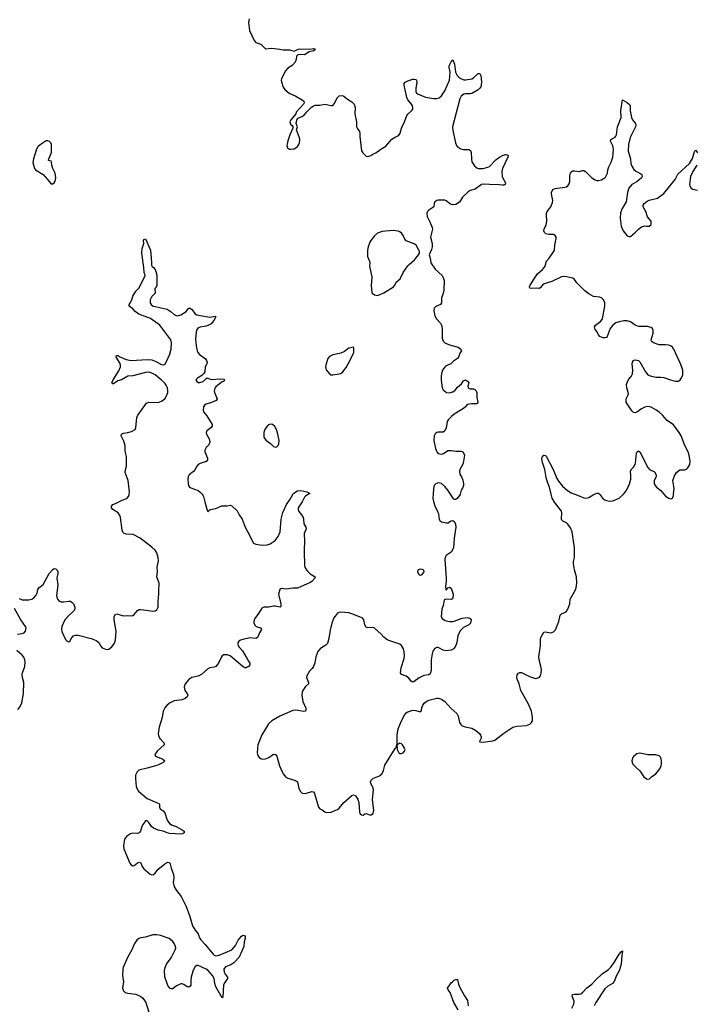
# Model space of a CAD drawing. Header units: inches. Extents: x 1649826 to 1814874, y 507393 to 641959.
# Tile 89 of 131: x 1727158 to 1735614, y 573629 to 585927. Entities that reach past the tile are written whole.
import ezdxf

# ---------------------------------------------------------------- set-up
doc = ezdxf.new("R2010")
doc.units = ezdxf.units.IN
doc.header["$MEASUREMENT"] = 0
for name, color, linetype in [('B7527', 7, 'Continuous'), ('B7528', 7, 'Continuous'), ('B7537', 7, 'Continuous'), ('B7538', 7, 'Continuous')]:
    doc.layers.add(name, color=color, linetype=linetype)

msp = doc.modelspace()

# ---------------------------------------------------------------- linework, layer by layer
at = {"layer": 'B7527', "color": 6, "elevation": 500}
for points in [[(1727150, 578699), (1727190, 578683), (1727270, 578681), (1727310, 578690), (1727334, 578706), (1727362, 578738), (1727375, 578765), (1727386, 578810), (1727395, 578830), (1727450, 578873), (1727525, 579010), (1727570, 579060), (1727590, 579073), (1727610, 579070), (1727627, 579050), (1727634, 579030), (1727634, 579010), (1727620, 578950), (1727633, 578870), (1727618, 578730), (1727629, 578689), (1727650, 578666), (1727677, 578657), (1727710, 578655), (1727770, 578666), (1727790, 578663), (1727810, 578652), (1727830, 578630), (1727848, 578590), (1727847, 578570), (1727839, 578550), (1727824, 578530), (1727770, 578484), (1727723, 578430), (1727686, 578350), (1727681, 578310), (1727685, 578285), (1727730, 578187), (1727750, 578163), (1727770, 578157), (1727790, 578171), (1727803, 578197), (1727830, 578230), (1727850, 578240), (1727890, 578241), (1728050, 578198), (1728115, 578175), (1728145, 578150), (1728170, 578104), (1728190, 578082), (1728230, 578063), (1728250, 578060), (1728270, 578064), (1728310, 578096), (1728341, 578139), (1728357, 578183), (1728365, 578290), (1728337, 578430), (1728338, 578470), (1728350, 578500), (1728370, 578505), (1728450, 578481), (1728510, 578487), (1728550, 578480), (1728570, 578484), (1728590, 578497), (1728630, 578548), (1728650, 578559), (1728670, 578560), (1728830, 578539), (1728850, 578542), (1728870, 578557), (1728887, 578590), (1728890, 578610), (1728890, 578670), (1728897, 578750), (1728895, 578810), (1728902, 578870), (1728900, 578890), (1728873, 578970), (1728882, 579030), (1728878, 579090), (1728893, 579170), (1728888, 579210), (1728870, 579269), (1728850, 579300), (1728810, 579341), (1728662, 579450), (1728576, 579496), (1728490, 579501), (1728465, 579510), (1728446, 579526), (1728437, 579550), (1728418, 579710), (1728410, 579736), (1728387, 579767), (1728320, 579810), (1728307, 579830), (1728305, 579850), (1728322, 579870), (1728357, 579883), (1728430, 579923), (1728500, 579950), (1728519, 579970), (1728527, 579993), (1728528, 580000)], [(1729437, 580000), (1729446, 579990), (1729457, 579970), (1729470, 579905), (1729495, 579815), (1729510, 579786), (1729538, 579810), (1729610, 579822), (1729686, 579854), (1729750, 579854), (1729790, 579862), (1729810, 579857), (1729874, 579794), (1729902, 579742), (1729940, 579690), (1729976, 579590), (1730000, 579544)], [(1727130, 578252), (1727190, 578260), (1727212, 578270), (1727231, 578289), (1727237, 578330), (1727231, 578350), (1727171, 578431), (1727093, 578573)], [(1730000, 578198), (1729961, 578190), (1729906, 578174), (1729886, 578150), (1729884, 578130), (1729890, 578105), (1729899, 578090), (1729944, 578044), (1730000, 577944)], [(1727136, 577310), (1727159, 577341), (1727184, 577396), (1727206, 577510), (1727210, 577650), (1727192, 577712), (1727188, 577750), (1727191, 577770), (1727221, 577850), (1727227, 577907), (1727224, 577930), (1727210, 577965), (1727190, 577991), (1727121, 578050)], [(1730000, 577839), (1729990, 577833), (1729970, 577833), (1729950, 577844), (1729870, 577909), (1729790, 577980), (1729750, 577995), (1729710, 577993), (1729690, 577980), (1729677, 577963), (1729644, 577890), (1729610, 577850), (1729590, 577840), (1729534, 577830), (1729510, 577821), (1729430, 577747), (1729390, 577728), (1729310, 577713), (1729270, 577685), (1729226, 577630), (1729215, 577590), (1729223, 577550), (1729250, 577510), (1729258, 577490), (1729252, 577470), (1729224, 577450), (1729190, 577434), (1729090, 577418), (1729031, 577389), (1728997, 577363), (1728970, 577333), (1728950, 577292), (1728940, 577210), (1728902, 577090), (1728887, 577010), (1728896, 576970), (1728908, 576950), (1728964, 576890), (1728964, 576870), (1728878, 576790), (1728848, 576750), (1728857, 576730), (1728946, 576690), (1728970, 576670), (1728952, 576650), (1728883, 576617), (1728750, 576578), (1728645, 576555), (1728625, 576535), (1728607, 576490), (1728604, 576450), (1728613, 576350), (1728629, 576310), (1728644, 576290), (1728750, 576201), (1728898, 576138), (1728905, 576130), (1728906, 576090), (1728912, 576072), (1728950, 576044), (1728970, 576020), (1729001, 575930), (1729029, 575889), (1729065, 575865), (1729115, 575850), (1729188, 575810), (1729213, 575790), (1729213, 575770), (1729190, 575757), (1729170, 575753), (1729030, 575764), (1729001, 575770), (1728950, 575793), (1728890, 575805), (1728830, 575830), (1728804, 575850), (1728770, 575900), (1728750, 575921), (1728730, 575921), (1728700, 575880), (1728686, 575850), (1728669, 575791), (1728650, 575770), (1728630, 575764), (1728570, 575765), (1728543, 575757), (1728494, 575726), (1728469, 575691), (1728455, 575610), (1728459, 575570), (1728533, 575393), (1728550, 575370), (1728570, 575359), (1728590, 575362), (1728630, 575395), (1728650, 575405), (1728661, 575401), (1728670, 575395), (1728689, 575350), (1728710, 575321), (1728790, 575256), (1728810, 575248), (1728830, 575250), (1728850, 575266), (1728885, 575315), (1728970, 575384), (1729010, 575405), (1729030, 575400), (1729039, 575379), (1729050, 575330), (1729081, 575250), (1729084, 575210), (1729078, 575150), (1729090, 575097), (1729116, 575050), (1729174, 574974), (1729237, 574850), (1729285, 574725), (1729317, 574610), (1729350, 574554), (1729387, 574510), (1729411, 574451), (1729424, 574430), (1729475, 574375), (1729570, 574261), (1729590, 574244), (1729610, 574237), (1729650, 574242), (1729809, 574311), (1729855, 574365), (1729890, 574429), (1729930, 574480), (1729951, 574491), (1729967, 574487), (1729977, 574477), (1729977, 574457), (1729963, 574410), (1729961, 574350), (1729901, 574219), (1729834, 574146), (1729796, 574124), (1729730, 574096), (1729710, 574070), (1729712, 574030), (1729724, 574004), (1729753, 573970), (1729755, 573950), (1729713, 573890), (1729706, 573870), (1729698, 573722), (1729690, 573712), (1729609, 573849), (1729596, 573890), (1729589, 573950), (1729566, 573990), (1729510, 574057), (1729490, 574070), (1729390, 574113), (1729370, 574114), (1729350, 574102), (1729324, 574056), (1729299, 573970), (1729296, 573930), (1729298, 573870), (1729290, 573855), (1729270, 573845), (1729250, 573848), (1729210, 573876), (1729190, 573885), (1729170, 573884), (1729118, 573862), (1729070, 573824), (1729050, 573822), (1729033, 573830), (1729010, 573864), (1728972, 573972), (1728969, 574050), (1728977, 574090), (1728993, 574130), (1729051, 574209), (1729102, 574310), (1729108, 574330), (1729107, 574350), (1729090, 574390), (1729070, 574416), (1729026, 574450), (1728916, 574490), (1728870, 574498), (1728823, 574497), (1728730, 574470), (1728670, 574458), (1728648, 574450), (1728622, 574430), (1728593, 574390), (1728561, 574310), (1728504, 574216), (1728453, 574090), (1728448, 574068), (1728443, 573990), (1728456, 573910), (1728444, 573830), (1728457, 573797), (1728478, 573778), (1728509, 573769), (1728610, 573757), (1728670, 573727), (1728693, 573710), (1728710, 573690), (1728733, 573650), (1728773, 573530)]]:
    msp.add_lwpolyline(points, dxfattribs=at)
at = {"layer": 'B7528', "color": 6, "elevation": 600}
msp.add_lwpolyline([(1727510, 584412), (1727490, 584412), (1727426, 584374), (1727392, 584348), (1727383, 584337), (1727369, 584311), (1727330, 584190), (1727324, 584144), (1727343, 584070), (1727357, 584050), (1727450, 583993), (1727482, 583962), (1727550, 583877), (1727570, 583876), (1727590, 583891), (1727602, 583910), (1727610, 583950), (1727602, 584010), (1727573, 584070), (1727561, 584110), (1727557, 584150), (1727550, 584158), (1727519, 584170), (1727521, 584190), (1727557, 584270), (1727554, 584370), (1727548, 584388), (1727530, 584406)], close=True, dxfattribs=at)
at = {"layer": 'B7528', "color": 6, "elevation": 500}
msp.add_lwpolyline([(1728528, 580000), (1728529, 580030), (1728512, 580172), (1728478, 580270), (1728476, 580290), (1728492, 580350), (1728494, 580430), (1728492, 580470), (1728477, 580537), (1728475, 580610), (1728461, 580661), (1728428, 580730), (1728431, 580750), (1728456, 580764), (1728510, 580771), (1728555, 580785), (1728601, 580810), (1728611, 580830), (1728617, 580917), (1728623, 580957), (1728634, 580986), (1728744, 581136), (1728771, 581149), (1728890, 581146), (1728930, 581161), (1728970, 581192), (1728994, 581230), (1729008, 581270), (1729010, 581290), (1729004, 581330), (1728990, 581362), (1728970, 581387), (1728925, 581430), (1728849, 581490), (1728810, 581513), (1728770, 581525), (1728730, 581520), (1728570, 581478), (1728510, 581473), (1728430, 581430), (1728384, 581416), (1728330, 581379), (1728320, 581380), (1728310, 581390), (1728325, 581430), (1728397, 581543), (1728417, 581590), (1728419, 581610), (1728413, 581633), (1728363, 581710), (1728367, 581733), (1728390, 581731), (1728402, 581722), (1728490, 581683), (1728550, 581670), (1728750, 581683), (1728810, 581677), (1728858, 581658), (1728930, 581620), (1728950, 581615), (1728970, 581620), (1728990, 581648), (1729033, 581750), (1729051, 581810), (1729056, 581890), (1729047, 581930), (1728911, 582111), (1728794, 582194), (1728648, 582248), (1728603, 582283), (1728570, 582317), (1728526, 582350), (1728527, 582370), (1728561, 582430), (1728570, 582473), (1728610, 582536), (1728645, 582575), (1728668, 582612), (1728726, 582730), (1728723, 582750), (1728712, 582770), (1728710, 582830), (1728686, 583010), (1728688, 583070), (1728708, 583130), (1728704, 583170), (1728710, 583180), (1728730, 583190), (1728792, 583050), (1728805, 582895), (1728804, 582864), (1728811, 582850), (1728830, 582833), (1728850, 582807), (1728864, 582770), (1728871, 582729), (1728872, 582608), (1728867, 582593), (1728848, 582570), (1728851, 582510), (1728809, 582471), (1728789, 582430), (1728789, 582390), (1728802, 582370), (1728828, 582350), (1728850, 582343), (1728999, 582310), (1729050, 582279), (1729090, 582243), (1729112, 582232), (1729130, 582229), (1729170, 582239), (1729239, 582281), (1729270, 582322), (1729290, 582324), (1729310, 582306), (1729350, 582252), (1729370, 582239), (1729529, 582211), (1729605, 582225), (1729610, 582214), (1729586, 582170), (1729549, 582130), (1729518, 582110), (1729490, 582099), (1729413, 582087), (1729390, 582078), (1729368, 582050), (1729358, 581990), (1729357, 581930), (1729367, 581830), (1729376, 581790), (1729385, 581770), (1729402, 581750), (1729478, 581690), (1729493, 581670), (1729499, 581650), (1729498, 581630), (1729476, 581590), (1729470, 581530), (1729461, 581510), (1729436, 581484), (1729381, 581450), (1729358, 581430), (1729370, 581406), (1729390, 581395), (1729410, 581394), (1729450, 581408), (1729492, 581448), (1729510, 581449), (1729550, 581434), (1729663, 581443), (1729710, 581437), (1729719, 581430), (1729711, 581410), (1729690, 581403), (1729636, 581364), (1729610, 581343), (1729597, 581323), (1729590, 581290), (1729594, 581270), (1729626, 581190), (1729615, 581170), (1729556, 581144), (1729490, 581126), (1729468, 581112), (1729453, 581090), (1729449, 581050), (1729457, 581030), (1729498, 580978), (1729563, 580870), (1729562, 580850), (1729546, 580830), (1729495, 580790), (1729489, 580771), (1729494, 580750), (1729526, 580690), (1729535, 580650), (1729523, 580617), (1729490, 580585), (1729473, 580550), (1729473, 580530), (1729503, 580450), (1729504, 580430), (1729490, 580410), (1729415, 580385), (1729390, 580370), (1729363, 580337), (1729350, 580309), (1729330, 580284), (1729277, 580243), (1729263, 580217), (1729259, 580190), (1729263, 580130), (1729268, 580108), (1729282, 580090), (1729298, 580078), (1729390, 580047), (1729411, 580031), (1729437, 580000)], dxfattribs=at)
at = {"layer": 'B7537', "color": 6}
for points, elevation in [([(1730768, 580000), (1730730, 579978), (1730716, 579964), (1730690, 579904), (1730640, 579830), (1730637, 579810), (1730646, 579786), (1730681, 579741), (1730699, 579710), (1730705, 579690), (1730710, 579630), (1730732, 579590), (1730738, 579570), (1730715, 579510), (1730713, 579490), (1730718, 579430), (1730712, 579288), (1730716, 579110), (1730721, 579090), (1730748, 579048), (1730790, 579005), (1730849, 578970), (1730848, 578950), (1730810, 578911), (1730790, 578898), (1730630, 578828), (1730570, 578828), (1730490, 578814), (1730430, 578824), (1730420, 578820), (1730409, 578811), (1730394, 578750), (1730422, 578630), (1730421, 578599), (1730413, 578590), (1730350, 578604), (1730330, 578603), (1730270, 578590), (1730210, 578588), (1730190, 578581), (1730174, 578566), (1730144, 578510), (1730098, 578450), (1730088, 578430), (1730084, 578410), (1730086, 578390), (1730102, 578362), (1730115, 578350), (1730168, 578330), (1730178, 578310), (1730153, 578267), (1730131, 578209), (1730110, 578199), (1730030, 578205), (1730000, 578198)], 500), ([(1730000, 579544), (1730082, 579390), (1730110, 579378), (1730190, 579365), (1730250, 579367), (1730290, 579379), (1730350, 579422), (1730390, 579471), (1730412, 579530), (1730425, 579690), (1730445, 579770), (1730493, 579870), (1730540, 579940), (1730570, 579996), (1730573, 580000)], 500), ([(1732325, 580000), (1732323, 579950), (1732328, 579910), (1732350, 579844), (1732380, 579790), (1732394, 579754), (1732399, 579690), (1732407, 579670), (1732430, 579655), (1732490, 579641), (1732510, 579644), (1732550, 579667), (1732570, 579671), (1732594, 579654), (1732605, 579625), (1732609, 579590), (1732588, 579452), (1732580, 579330), (1732550, 579275), (1732487, 579233), (1732476, 579210), (1732472, 579188), (1732489, 578949), (1732489, 578910), (1732480, 578850), (1732483, 578810), (1732490, 578801), (1732510, 578830), (1732524, 578836), (1732530, 578838), (1732550, 578827), (1732574, 578750), (1732573, 578707), (1732567, 578693), (1732553, 578687), (1732490, 578689), (1732474, 578686), (1732465, 578675), (1732452, 578610), (1732434, 578566), (1732427, 578467), (1732437, 578450), (1732468, 578428), (1732490, 578417), (1732530, 578410), (1732570, 578410), (1732590, 578415), (1732690, 578451), (1732750, 578460), (1732770, 578457), (1732790, 578450), (1732800, 578430), (1732793, 578390), (1732773, 578370), (1732704, 578336), (1732665, 578295), (1732634, 578230), (1732623, 578150), (1732610, 578110), (1732590, 578076), (1732576, 578064), (1732550, 578054), (1732490, 578046), (1732450, 578054), (1732390, 578084), (1732370, 578086), (1732350, 578078), (1732327, 578050), (1732313, 578007), (1732301, 577930), (1732302, 577798), (1732290, 577756), (1732270, 577744), (1732210, 577735), (1732152, 577708), (1732090, 577660), (1732070, 577654), (1732050, 577665), (1732021, 577701), (1731990, 577729), (1731930, 577750), (1731917, 577770), (1731927, 577830), (1731963, 577950), (1731966, 577986), (1731963, 578030), (1731955, 578070), (1731931, 578111), (1731907, 578127), (1731772, 578172), (1731746, 578186), (1731710, 578213), (1731674, 578254), (1731590, 578330), (1731570, 578337), (1731510, 578330), (1731490, 578339), (1731471, 578370), (1731460, 578430), (1731447, 578447), (1731435, 578455), (1731322, 578502), (1731270, 578518), (1731170, 578527), (1731150, 578524), (1731130, 578514), (1731085, 578455), (1731057, 578390), (1731038, 578302), (1731023, 578197), (1731005, 578135), (1730986, 578114), (1730941, 578090), (1730914, 578070), (1730886, 578034), (1730859, 577970), (1730846, 577894), (1730830, 577849), (1730815, 577825), (1730780, 577790), (1730747, 577730), (1730743, 577710), (1730769, 577650), (1730767, 577633), (1730730, 577597), (1730698, 577550), (1730688, 577530), (1730682, 577490), (1730697, 577410), (1730733, 577330), (1730736, 577310), (1730730, 577290), (1730710, 577287), (1730610, 577304), (1730570, 577301), (1730410, 577230), (1730310, 577170), (1730268, 577132), (1730228, 577072), (1730186, 576994), (1730136, 576870), (1730126, 576770), (1730135, 576735), (1730150, 576714), (1730170, 576700), (1730190, 576693), (1730230, 576695), (1730270, 576713), (1730330, 576753), (1730354, 576750), (1730371, 576730), (1730405, 576610), (1730421, 576570), (1730449, 576510), (1730466, 576486), (1730486, 576466), (1730510, 576452), (1730606, 576426), (1730629, 576410), (1730645, 576325), (1730666, 576286), (1730687, 576267), (1730730, 576262), (1730810, 576288), (1730830, 576283), (1730841, 576261), (1730891, 576091), (1730910, 576070), (1730938, 576058), (1730970, 576032), (1730990, 576026), (1731050, 576031), (1731090, 576044), (1731130, 576064), (1731150, 576081), (1731209, 576151), (1731310, 576236), (1731330, 576245), (1731350, 576239), (1731360, 576230), (1731384, 576190), (1731395, 576150), (1731405, 576030), (1731415, 576010), (1731430, 575998), (1731450, 575993), (1731470, 576008), (1731490, 576013), (1731530, 575996), (1731550, 575996), (1731570, 576008), (1731582, 576050), (1731569, 576189), (1731581, 576310), (1731577, 576330), (1731548, 576390), (1731543, 576410), (1731549, 576430), (1731571, 576450), (1731655, 576485), (1731688, 576512), (1731706, 576550), (1731723, 576617), (1731850, 576823), (1731865, 576835), (1731870, 576874), (1731878, 576878), (1731872, 576868), (1731876, 576810), (1731896, 576770), (1731910, 576761), (1731930, 576761), (1731950, 576771), (1731969, 576790), (1731975, 576810), (1731969, 576830), (1731944, 576870), (1731930, 576884), (1731910, 576889), (1731890, 576879), (1731880, 576880), (1731874, 576894), (1731876, 576990), (1731889, 577070), (1731930, 577171), (1731972, 577250), (1731990, 577270), (1732010, 577283), (1732070, 577303), (1732110, 577300), (1732150, 577285), (1732170, 577285), (1732181, 577299), (1732184, 577336), (1732195, 577365), (1732213, 577390), (1732245, 577415), (1732273, 577427), (1732370, 577452), (1732390, 577452), (1732430, 577440), (1732472, 577412), (1732545, 577330), (1732622, 577262), (1732640, 577230), (1732653, 577150), (1732670, 577123), (1732690, 577108), (1732727, 577093), (1732810, 577080), (1732860, 577050), (1732904, 577010), (1732919, 576990), (1732927, 576970), (1732926, 576954), (1732905, 576910), (1732910, 576906), (1732950, 576903), (1733070, 576921), (1733098, 576930), (1733210, 577016), (1733322, 577090), (1733370, 577104), (1733490, 577111), (1733533, 577130), (1733553, 577150), (1733565, 577170), (1733569, 577211), (1733553, 577290), (1733518, 577378), (1733421, 577550), (1733402, 577630), (1733375, 577690), (1733371, 577710), (1733376, 577744), (1733394, 577766), (1733410, 577774), (1733430, 577774), (1733530, 577724), (1733590, 577702), (1733610, 577700), (1733635, 577705), (1733650, 577712), (1733665, 577730), (1733676, 577764), (1733680, 577810), (1733673, 577853), (1733650, 577930), (1733648, 577968), (1733666, 578110), (1733666, 578190), (1733673, 578210), (1733690, 578247), (1733710, 578276), (1733730, 578281), (1733790, 578270), (1733810, 578273), (1733830, 578283), (1733853, 578307), (1733897, 578410), (1733911, 578490), (1733930, 578508), (1733986, 578530), (1734010, 578565), (1734034, 578630), (1734039, 578690), (1734102, 578798), (1734113, 578830), (1734121, 578890), (1734117, 578970), (1734094, 579054), (1734081, 579130), (1734081, 579159), (1734090, 579210), (1734092, 579330), (1734064, 579530), (1734042, 579582), (1734010, 579627), (1733990, 579644), (1733945, 579665), (1733935, 579675), (1733929, 579690), (1733935, 579770), (1733928, 579790), (1733841, 579901), (1733814, 579950), (1733801, 580000)], 600), ([(1732662, 580000), (1732662, 579998), (1732630, 579953), (1732610, 579934), (1732590, 579934), (1732581, 579941), (1732544, 580000)], 600), ([(1734097, 580000), (1734170, 579970), (1734210, 579956), (1734230, 579953), (1734270, 579959), (1734338, 580000)], 600), ([(1734406, 580000), (1734410, 579997), (1734448, 579948), (1734470, 579930), (1734490, 579920), (1734530, 579913), (1734570, 579917), (1734649, 579951), (1734704, 580000)], 600), ([(1735210, 580000), (1735230, 579978), (1735270, 579950), (1735290, 579944), (1735310, 579946), (1735316, 579950), (1735330, 579985), (1735331, 580000)], 600), ([(1730000, 577944), (1730016, 577916), (1730035, 577890), (1730036, 577870), (1730016, 577850), (1730000, 577839)], 500), ([(1734057, 573583), (1734083, 573630), (1734087, 573670), (1734064, 573730), (1734067, 573753), (1734090, 573758), (1734150, 573755), (1734170, 573762), (1734198, 573782), (1734245, 573835), (1734310, 573879), (1734354, 573930), (1734438, 574010), (1734516, 574064), (1734547, 574093), (1734588, 574150), (1734650, 574256), (1734658, 574262), (1734670, 574284), (1734676, 574284), (1734690, 574299), (1734693, 574290), (1734682, 574238), (1734676, 574130), (1734652, 574048), (1734616, 573990), (1734587, 573913), (1734566, 573890), (1734510, 573858), (1734470, 573823), (1734357, 573650), (1734338, 573610)], 500), ([(1732640, 573560), (1732582, 573650), (1732537, 573777), (1732512, 573810), (1732504, 573830), (1732550, 573897), (1732569, 573910), (1732587, 573933), (1732610, 573941), (1732630, 573939), (1732643, 573883), (1732660, 573840), (1732716, 573736), (1732755, 573675), (1732763, 573610)], 500)]:
    msp.add_lwpolyline(points, dxfattribs=dict(at, elevation=elevation))
at = {"layer": 'B7537', "color": 6, "elevation": 600}
for points in [[(1732170, 579063), (1732150, 579059), (1732133, 579050), (1732129, 579030), (1732150, 578994), (1732170, 578988), (1732190, 578996), (1732211, 579030), (1732207, 579050), (1732190, 579060)], [(1734910, 576766), (1734870, 576758), (1734833, 576730), (1734820, 576710), (1734810, 576670), (1734811, 576650), (1734821, 576630), (1734857, 576590), (1734907, 576546), (1734959, 576470), (1734990, 576446), (1735010, 576442), (1735030, 576445), (1735056, 576470), (1735110, 576506), (1735159, 576570), (1735175, 576610), (1735179, 576630), (1735180, 576670), (1735170, 576710), (1735150, 576732), (1735110, 576745), (1735010, 576744)]]:
    msp.add_lwpolyline(points, close=True, dxfattribs=at)
at = {"layer": 'B7538', "color": 6}
for points, elevation in [([(1730024, 585936), (1730019, 585890), (1730030, 585790), (1730090, 585665), (1730110, 585643), (1730170, 585620), (1730230, 585563), (1730310, 585570), (1730410, 585559), (1730450, 585551), (1730530, 585551), (1730590, 585534), (1730640, 585560), (1730656, 585564), (1730783, 585557), (1730830, 585565), (1730842, 585562), (1730850, 585551), (1730830, 585540), (1730776, 585524), (1730717, 585490), (1730648, 585492), (1730630, 585484), (1730619, 585470), (1730614, 585430), (1730602, 585398), (1730564, 585356), (1730510, 585321), (1730481, 585290), (1730457, 585250), (1730431, 585190), (1730426, 585170), (1730429, 585150), (1730450, 585085), (1730473, 585053), (1730526, 585010), (1730610, 584973), (1730690, 584927), (1730710, 584910), (1730712, 584890), (1730703, 584870), (1730614, 584770), (1730608, 584752), (1730550, 584679), (1730535, 584650), (1730543, 584623), (1730565, 584605), (1730571, 584591), (1730571, 584570), (1730533, 584487), (1730508, 584412), (1730498, 584350), (1730505, 584325), (1730530, 584310), (1730548, 584308), (1730590, 584315), (1730610, 584326), (1730630, 584345), (1730648, 584370), (1730656, 584390), (1730658, 584430), (1730653, 584450), (1730617, 584550), (1730629, 584590), (1730615, 584630), (1730621, 584670), (1730629, 584691), (1730710, 584731), (1730745, 584775), (1730802, 584830), (1730830, 584850), (1730850, 584858), (1730910, 584858), (1730970, 584870), (1731050, 584856), (1731070, 584857), (1731090, 584877), (1731130, 584957), (1731150, 584974), (1731190, 584981), (1731211, 584971), (1731254, 584934), (1731310, 584903), (1731337, 584870), (1731349, 584829), (1731348, 584750), (1731367, 584653), (1731369, 584590), (1731374, 584570), (1731403, 584530), (1731409, 584510), (1731409, 584469), (1731430, 584290), (1731445, 584265), (1731490, 584224), (1731510, 584218), (1731546, 584230), (1731572, 584248), (1731610, 584265), (1731670, 584310), (1731733, 584347), (1731807, 584433), (1731844, 584456), (1731885, 584475), (1731895, 584485), (1731911, 584509), (1731930, 584570), (1731968, 584650), (1731997, 584730), (1732011, 584750), (1732056, 584790), (1732070, 584810), (1732072, 584830), (1732066, 584850), (1732055, 584870), (1732008, 584928), (1731996, 584956), (1731974, 585050), (1731965, 585110), (1731965, 585130), (1731974, 585146), (1732010, 585165), (1732070, 585183), (1732090, 585186), (1732110, 585179), (1732117, 585170), (1732121, 585141), (1732109, 585070), (1732108, 585030), (1732117, 585010), (1732130, 584999), (1732230, 584958), (1732330, 584942), (1732370, 584943), (1732400, 584950), (1732430, 584977), (1732470, 585039), (1732530, 585170), (1732540, 585270), (1732524, 585330), (1732526, 585350), (1732550, 585399), (1732570, 585425), (1732591, 585371), (1732604, 585270), (1732626, 585230), (1732648, 585208), (1732670, 585193), (1732710, 585177), (1732730, 585176), (1732810, 585188), (1732830, 585200), (1732890, 585253), (1732910, 585253), (1732922, 585230), (1732929, 585150), (1732927, 585110), (1732920, 585090), (1732908, 585070), (1732888, 585050), (1732810, 585006), (1732790, 585001), (1732730, 585001), (1732710, 584996), (1732677, 584970), (1732660, 584940), (1732567, 584590), (1732570, 584545), (1732604, 584390), (1732616, 584356), (1732635, 584335), (1732670, 584314), (1732706, 584306), (1732770, 584304), (1732793, 584293), (1732802, 584270), (1732804, 584184), (1732810, 584150), (1732841, 584101), (1732870, 584078), (1732890, 584070), (1732950, 584067), (1733010, 584084), (1733030, 584095), (1733110, 584175), (1733155, 584210), (1733190, 584229), (1733230, 584242), (1733250, 584241), (1733261, 584230), (1733259, 584210), (1733193, 584070), (1733183, 584030), (1733186, 583966), (1733230, 583891), (1733226, 583870), (1733210, 583860), (1733190, 583859), (1733150, 583865), (1733030, 583867), (1732970, 583874), (1732930, 583870), (1732851, 583810), (1732788, 583792), (1732762, 583778), (1732693, 583710), (1732654, 583646), (1732610, 583617), (1732570, 583614), (1732543, 583623), (1732490, 583664), (1732470, 583672), (1732390, 583672), (1732370, 583667), (1732348, 583650), (1732338, 583630), (1732335, 583590), (1732270, 583548), (1732254, 583530), (1732248, 583510), (1732250, 583470), (1732284, 583404), (1732314, 583330), (1732317, 583310), (1732293, 583210), (1732314, 583130), (1732314, 583090), (1732304, 583056), (1732275, 582990), (1732288, 582948), (1732295, 582890), (1732350, 582810), (1732438, 582730), (1732456, 582696), (1732462, 582670), (1732458, 582550), (1732450, 582510), (1732430, 582450), (1732428, 582390), (1732417, 582370), (1732357, 582343), (1732338, 582322), (1732332, 582290), (1732345, 582230), (1732369, 582190), (1732417, 582137), (1732430, 582110), (1732436, 582070), (1732436, 581950), (1732449, 581910), (1732473, 581890), (1732530, 581868), (1732638, 581838), (1732673, 581813), (1732677, 581803), (1732678, 581790), (1732663, 581770), (1732644, 581710), (1732630, 581694), (1732580, 581660), (1732545, 581630), (1732481, 581599), (1732443, 581550), (1732429, 581510), (1732425, 581470), (1732426, 581426), (1732438, 581330), (1732450, 581303), (1732491, 581271), (1732527, 581267), (1732570, 581278), (1732601, 581299), (1732630, 581336), (1732680, 581380), (1732704, 581416), (1732730, 581427), (1732754, 581414), (1732771, 581390), (1732759, 581350), (1732764, 581330), (1732790, 581318), (1732830, 581316), (1732845, 581310), (1732864, 581290), (1732873, 581270), (1732872, 581210), (1732883, 581150), (1732875, 581130), (1732810, 581130), (1732750, 581121), (1732730, 581090), (1732705, 581070), (1732590, 580998), (1732553, 580970), (1732513, 580930), (1732502, 580910), (1732486, 580830), (1732470, 580792), (1732450, 580777), (1732386, 580774), (1732370, 580770), (1732350, 580755), (1732339, 580730), (1732333, 580670), (1732353, 580570), (1732370, 580531), (1732390, 580507), (1732430, 580502), (1732453, 580510), (1732510, 580545), (1732550, 580547), (1732610, 580539), (1732670, 580538), (1732690, 580533), (1732710, 580510), (1732716, 580490), (1732702, 580390), (1732694, 580366), (1732658, 580310), (1732654, 580290), (1732660, 580250), (1732683, 580210), (1732695, 580175), (1732706, 580130), (1732705, 580110), (1732697, 580083), (1732674, 580050), (1732662, 580000)], 600), ([(1735331, 580000), (1735336, 580070), (1735322, 580170), (1735342, 580230), (1735367, 580270), (1735390, 580293), (1735410, 580303), (1735470, 580306), (1735490, 580312), (1735510, 580330), (1735532, 580370), (1735537, 580410), (1735524, 580490), (1735511, 580530), (1735472, 580610), (1735425, 580730), (1735401, 580770), (1735330, 580867), (1735250, 580923), (1735190, 580989), (1735150, 581024), (1735110, 581053), (1735050, 581088), (1735010, 581095), (1734973, 581087), (1734930, 581066), (1734870, 581024), (1734850, 581016), (1734830, 581020), (1734810, 581040), (1734750, 581130), (1734739, 581150), (1734736, 581170), (1734739, 581190), (1734767, 581250), (1734764, 581270), (1734744, 581330), (1734742, 581370), (1734753, 581410), (1734770, 581436), (1734800, 581470), (1734817, 581503), (1734820, 581550), (1734813, 581630), (1734816, 581650), (1734830, 581672), (1734850, 581678), (1734870, 581676), (1734890, 581669), (1734910, 581653), (1734978, 581530), (1735010, 581493), (1735025, 581485), (1735070, 581469), (1735110, 581461), (1735170, 581463), (1735210, 581458), (1735290, 581427), (1735350, 581413), (1735390, 581413), (1735413, 581427), (1735430, 581452), (1735445, 581490), (1735448, 581510), (1735445, 581550), (1735421, 581621), (1735335, 581810), (1735317, 581837), (1735299, 581850), (1735270, 581860), (1735230, 581865), (1735170, 581864), (1735150, 581868), (1735081, 581890), (1735062, 581902), (1735055, 581910), (1735050, 581930), (1735074, 582010), (1735076, 582050), (1735068, 582070), (1735050, 582084), (1735006, 582094), (1734890, 582094), (1734852, 582112), (1734790, 582153), (1734750, 582165), (1734710, 582165), (1734650, 582153), (1734610, 582139), (1734570, 582113), (1734537, 582070), (1734500, 581970), (1734490, 581959), (1734470, 581953), (1734450, 581955), (1734410, 581970), (1734391, 581990), (1734375, 582030), (1734350, 582058), (1734343, 582090), (1734353, 582110), (1734420, 582160), (1734441, 582190), (1734469, 582350), (1734470, 582390), (1734456, 582430), (1734430, 582455), (1734410, 582461), (1734330, 582469), (1734270, 582502), (1734221, 582541), (1734120, 582640), (1734090, 582682), (1734070, 582700), (1733970, 582719), (1733930, 582716), (1733810, 582659), (1733713, 582627), (1733690, 582610), (1733664, 582576), (1733650, 582571), (1733614, 582574), (1733550, 582568), (1733533, 582573), (1733528, 582590), (1733536, 582610), (1733586, 582690), (1733630, 582752), (1733694, 582806), (1733712, 582830), (1733724, 582850), (1733742, 582910), (1733777, 582950), (1733830, 583026), (1733841, 583050), (1733846, 583114), (1733862, 583190), (1733862, 583210), (1733852, 583230), (1733830, 583244), (1733770, 583245), (1733733, 583253), (1733715, 583270), (1733710, 583290), (1733712, 583310), (1733736, 583364), (1733746, 583410), (1733741, 583490), (1733744, 583510), (1733752, 583530), (1733798, 583590), (1733817, 583643), (1733820, 583670), (1733803, 583750), (1733804, 583770), (1733812, 583790), (1733831, 583809), (1733850, 583820), (1733970, 583834), (1733990, 583840), (1734010, 583853), (1734025, 583875), (1734034, 583906), (1734034, 583970), (1734039, 584001), (1734052, 584028), (1734070, 584039), (1734090, 584040), (1734150, 584032), (1734190, 584043), (1734210, 584043), (1734231, 584031), (1734310, 583950), (1734350, 583925), (1734370, 583919), (1734390, 583918), (1734430, 583926), (1734469, 583950), (1734479, 583961), (1734506, 584010), (1734510, 584050), (1734520, 584090), (1734552, 584148), (1734572, 584210), (1734581, 584310), (1734573, 584350), (1734543, 584410), (1734546, 584430), (1734599, 584461), (1734609, 584471), (1734617, 584490), (1734630, 584590), (1734674, 584706), (1734670, 584791), (1734690, 584924), (1734752, 584892), (1734783, 584863), (1734789, 584850), (1734786, 584790), (1734806, 584706), (1734817, 584677), (1734855, 584630), (1734858, 584610), (1734855, 584590), (1734786, 584454), (1734765, 584370), (1734764, 584284), (1734790, 584190), (1734797, 584130), (1734810, 584096), (1734835, 584055), (1734857, 584037), (1734910, 584009), (1734932, 583992), (1734939, 583970), (1734930, 583950), (1734870, 583900), (1734810, 583870), (1734770, 583822), (1734755, 583770), (1734738, 583650), (1734687, 583570), (1734667, 583513), (1734661, 583450), (1734675, 583350), (1734699, 583290), (1734750, 583228), (1734770, 583218), (1734790, 583219), (1734852, 583270), (1734890, 583312), (1734930, 583339), (1734970, 583351), (1734990, 583347), (1735026, 583350), (1735049, 583370), (1735049, 583410), (1735006, 583466), (1734983, 583530), (1734952, 583590), (1734952, 583610), (1734961, 583630), (1735000, 583660), (1735027, 583673), (1735130, 583696), (1735210, 583758), (1735350, 583929), (1735383, 583997), (1735531, 584129), (1735565, 584195), (1735590, 584281), (1735610, 584299), (1735630, 584262)], 600), ([(1735622, 584110), (1735572, 584030), (1735542, 583970), (1735529, 583869), (1735532, 583850), (1735550, 583822), (1735571, 583810), (1735630, 583799)], 600), ([(1733801, 580000), (1733778, 580090), (1733753, 580150), (1733736, 580210), (1733721, 580310), (1733690, 580396), (1733684, 580436), (1733690, 580474), (1733710, 580487), (1733730, 580483), (1733736, 580476), (1733825, 580310), (1733870, 580198), (1733890, 580162), (1733940, 580100), (1734005, 580045), (1734050, 580019), (1734097, 580000)], 600), ([(1734704, 580000), (1734710, 580005), (1734746, 580054), (1734781, 580130), (1734797, 580190), (1734798, 580230), (1734791, 580290), (1734799, 580310), (1734830, 580340), (1734850, 580370), (1734856, 580390), (1734868, 580512), (1734873, 580527), (1734890, 580544), (1734910, 580530), (1735010, 580334), (1735031, 580311), (1735090, 580279), (1735109, 580250), (1735112, 580230), (1735108, 580210), (1735089, 580170), (1735086, 580150), (1735089, 580130), (1735099, 580110), (1735115, 580090), (1735170, 580046), (1735210, 580000)], 600), ([(1732544, 580000), (1732510, 580052), (1732470, 580098), (1732430, 580133), (1732390, 580141), (1732357, 580130), (1732340, 580110), (1732328, 580070), (1732325, 580000)], 600), ([(1730573, 580000), (1730586, 580014), (1730630, 580042), (1730670, 580047), (1730747, 580030), (1730785, 580010), (1730768, 580000)], 500), ([(1734338, 580000), (1734350, 580007), (1734370, 580015), (1734390, 580013), (1734406, 580000)], 600)]:
    msp.add_lwpolyline(points, dxfattribs=dict(at, elevation=elevation))
at = {"layer": 'B7538', "color": 6, "elevation": 600}
for points in [[(1731830, 583295), (1731730, 583287), (1731690, 583281), (1731630, 583259), (1731592, 583228), (1731547, 583170), (1731533, 583147), (1731512, 583090), (1731505, 583050), (1731505, 582970), (1731528, 582910), (1731532, 582890), (1731528, 582848), (1731560, 582710), (1731549, 582609), (1731558, 582518), (1731562, 582510), (1731591, 582491), (1731630, 582483), (1731710, 582514), (1731831, 582590), (1731845, 582610), (1731864, 582650), (1731911, 582690), (1731951, 582770), (1732010, 582853), (1732024, 582870), (1732091, 582929), (1732143, 582990), (1732153, 583010), (1732153, 583030), (1732147, 583050), (1732111, 583111), (1732089, 583129), (1731990, 583166), (1731970, 583185), (1731951, 583230), (1731935, 583255), (1731910, 583278), (1731890, 583286)], [(1731330, 581835), (1731270, 581824), (1731216, 581784), (1731170, 581762), (1731070, 581742), (1731030, 581721), (1731010, 581696), (1730989, 581630), (1730981, 581590), (1730990, 581555), (1731010, 581527), (1731030, 581504), (1731052, 581492), (1731070, 581490), (1731150, 581505), (1731170, 581510), (1731196, 581530), (1731237, 581583), (1731290, 581675), (1731332, 581770), (1731335, 581830)], [(1730290, 580874), (1730270, 580867), (1730250, 580851), (1730221, 580810), (1730210, 580770), (1730211, 580711), (1730234, 580674), (1730294, 580634), (1730330, 580597), (1730350, 580586), (1730370, 580592), (1730390, 580610), (1730397, 580630), (1730399, 580670), (1730384, 580750), (1730367, 580807), (1730347, 580847), (1730318, 580870)]]:
    msp.add_lwpolyline(points, close=True, dxfattribs=at)

doc.saveas('drawing.dxf')
